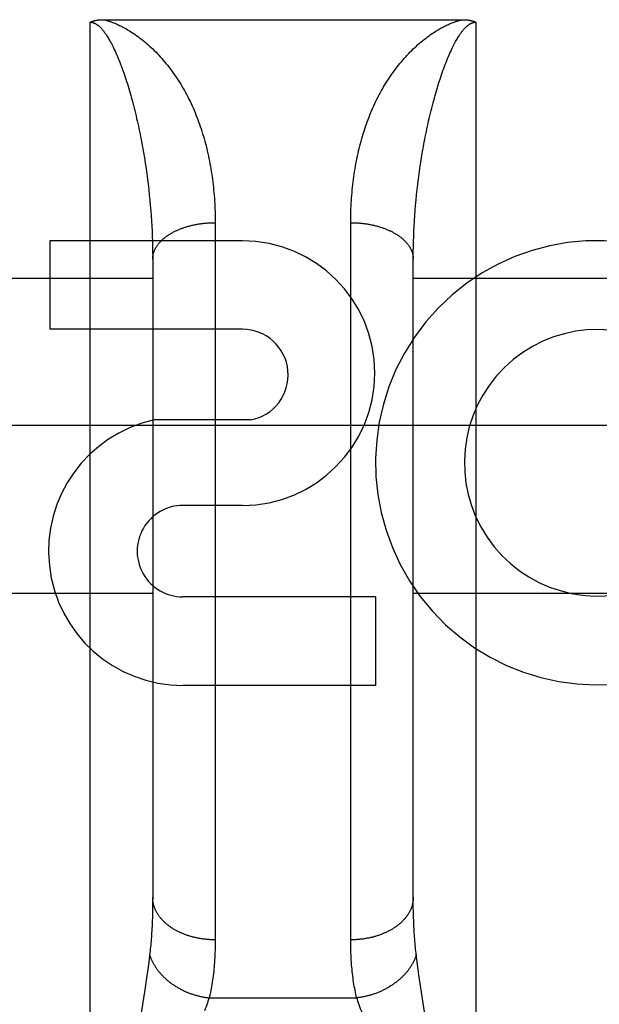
# Model space of a CAD drawing. Header units: inches. Extents: x 0 to 267, y 0 to 173.
# Tile 8 of 104: x 78.465 to 78.743, y 50.633 to 51.105. Entities that reach past the tile are written whole.
import ezdxf

# ---------------------------------------------------------------- set-up
doc = ezdxf.new("R2010")
doc.units = ezdxf.units.IN
doc.header["$LTSCALE"] = 14.6967213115
doc.header["$MEASUREMENT"] = 0
doc.linetypes.add('HIDDEN', pattern=[0.2, 0.1, -0.1])
doc.layers.add('02___PRT_ALL_AXES', color=7, linetype='CONTINUOUS')
doc.layers.add('DEFAULT_2', color=8, linetype='HIDDEN')

msp = doc.modelspace()

# ---------------------------------------------------------------- linework, layer by layer
at = {"layer": '02___PRT_ALL_AXES', "color": 8, "linetype": 'HIDDEN'}
for p, q in [((78.5720083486, 50.9989647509), (78.47958394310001, 50.9989647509)), ((78.47958394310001, 50.9989647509), (78.47958394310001, 50.95652673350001)), ((78.5720083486, 50.95652673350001), (78.47958394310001, 50.95652673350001)), ((78.5759329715, 50.9130111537), (78.5296578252, 50.9130111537)), ((78.5720083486, 50.8720505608), (78.54349555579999, 50.8720505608)), ((78.6358821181, 50.8281810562), (78.5434577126, 50.8281810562)), ((78.6358821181, 50.8281810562), (78.6358821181, 50.7857430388)), ((78.6358821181, 50.7857430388), (78.5434577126, 50.7857430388))]:
    msp.add_line(p, q, dxfattribs=at)
for centre, radius, start, end in [((78.5720083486, 50.9355076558), 0.063457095, 270, 90), ((78.7423857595, 50.8924981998), 0.1065278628, 64.2636228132, 293.4027352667), ((78.5720083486, 50.93459196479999), 0.0219347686, 280.3070025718, 90), ((78.7423857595, 50.8924981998), 0.0639146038, 54.88947864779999, 293.4026089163), ((78.5433706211, 50.85011582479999), 0.0643728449, 102.2994751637, 270.0775167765), ((78.5434577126, 50.85011582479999), 0.0219347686, 89.9011497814, 270)]:
    msp.add_arc(centre, radius, start, end, dxfattribs=at)
at = {"layer": 'DEFAULT_2', "color": 8, "linetype": 'HIDDEN'}
for p, q in [((78.49893898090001, 50.2929647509), (78.49893898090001, 51.1037580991)), ((78.5053173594, 51.1049672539), (78.6773438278, 51.1049681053)), ((78.6839389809, 51.1037580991), (78.6839389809, 50.2929647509)), ((78.5236352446, 51.0463283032), (78.5241020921, 51.0437930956)), ((78.5241020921, 51.0437930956), (78.52454675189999, 51.0412553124)), ((78.52454675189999, 51.0412553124), (78.5249693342, 51.0387162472)), ((78.65811716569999, 51.0399858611), (78.65855077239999, 51.0425244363)), ((78.5249693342, 51.0387162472), (78.5253699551, 51.0361770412)), ((78.5253699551, 51.0361770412), (78.525748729, 51.03363873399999)), ((78.6573158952, 51.0349077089), (78.6577055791, 51.037446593)), ((78.6577055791, 51.037446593), (78.65811716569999, 51.0399858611)), ((78.525748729, 51.03363873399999), (78.5261057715, 51.0311022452)), ((78.5261057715, 51.0311022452), (78.5264411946, 51.02856840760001)), ((78.6566017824, 51.02983494), (78.6569480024, 51.03237020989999)), ((78.6569480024, 51.03237020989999), (78.6573158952, 51.0349077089)), ((78.5264411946, 51.02856840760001), (78.5267551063, 51.0260379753)), ((78.5267551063, 51.0260379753), (78.5270476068, 51.0235116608)), ((78.5270476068, 51.0235116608), (78.5273187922, 51.0209901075)), ((78.6555591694, 51.02099010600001), (78.65583035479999, 51.02351165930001)), ((78.65583035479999, 51.02351165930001), (78.65612285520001, 51.0260379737)), ((78.5273187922, 51.0209901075), (78.5275687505, 51.0184739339)), ((78.5275687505, 51.0184739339), (78.5277975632, 51.0159637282)), ((78.6550803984, 51.015963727), (78.65530921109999, 51.0184739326)), ((78.65530921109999, 51.0184739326), (78.6555591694, 51.02099010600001)), ((78.5277975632, 51.0159637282), (78.5280053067, 51.01346003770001)), ((78.5280053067, 51.01346003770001), (78.52819204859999, 51.0109634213)), ((78.65468591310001, 51.01096342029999), (78.6548726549, 51.0134600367)), ((78.6548726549, 51.0134600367), (78.6550803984, 51.015963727)), ((78.52819204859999, 51.0109634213), (78.52835785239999, 51.0084744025)), ((78.52835785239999, 51.0084744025), (78.5285027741, 51.0059935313)), ((78.5589338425, 51.0089436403), (78.5589389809, 50.6637272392)), ((78.6239432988, 50.66246207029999), (78.62393898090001, 51.0076157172)), ((78.6543751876, 51.0059935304), (78.6545201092, 51.0084744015)), ((78.6545201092, 51.0084744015), (78.65468591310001, 51.01096342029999)), ((78.5285027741, 51.0059935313), (78.52862686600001, 51.00352133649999)), ((78.52862686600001, 51.00352133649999), (78.5287301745, 51.0010583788)), ((78.6541477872, 51.00105837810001), (78.65425109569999, 51.00352133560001)), ((78.65425109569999, 51.00352133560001), (78.6543751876, 51.0059935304)), ((78.5287301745, 51.0010583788), (78.5288127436, 50.9986052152)), ((78.5288127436, 50.9986052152), (78.5288746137, 50.9961624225)), ((78.6540033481, 50.996162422), (78.6540652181, 50.9986052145)), ((78.6540652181, 50.9986052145), (78.6541477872, 51.00105837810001)), ((78.5288746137, 50.9961624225), (78.5289158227, 50.9937306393)), ((78.5289158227, 50.9937306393), (78.52893640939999, 50.9913104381)), ((78.6539415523, 50.9913104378), (78.653962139, 50.9937306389)), ((78.653962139, 50.9937306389), (78.6540033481, 50.996162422)), ((78.52893640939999, 50.9913104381), (78.52893898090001, 50.6841073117)), ((78.65393898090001, 50.6841073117), (78.6539415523, 50.9913104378)), ((78.40393898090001, 50.9809647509), (78.52893898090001, 50.9809647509)), ((78.65393898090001, 50.9809647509), (78.77893898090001, 50.9809647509)), ((48.3414389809, 50.9104647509), (80.82043898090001, 50.9104647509)), ((78.40393898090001, 50.8299647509), (78.52893898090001, 50.8299647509)), ((78.65393898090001, 50.8299647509), (78.77893898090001, 50.8299647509)), ((78.52893032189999, 50.6816803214), (78.5289042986, 50.6793030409)), ((78.52893898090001, 50.6841073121), (78.52893032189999, 50.6816803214)), ((78.6539476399, 50.6816803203), (78.65393898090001, 50.6841073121)), ((78.65397366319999, 50.6793030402), (78.6539476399, 50.6816803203)), ((78.5288608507, 50.676974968), (78.5287999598, 50.6746965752)), ((78.5289042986, 50.6793030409), (78.5288608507, 50.676974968)), ((78.654017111, 50.6769749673), (78.65397366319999, 50.6793030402)), ((78.65407800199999, 50.6746965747), (78.654017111, 50.6769749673)), ((78.65415631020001, 50.67246834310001), (78.65407800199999, 50.6746965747)), ((78.527205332, 50.6542531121), (78.5268985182, 50.651926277)), ((78.52748360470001, 50.6564663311), (78.527205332, 50.6542531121)), ((78.6556726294, 50.65425311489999), (78.65539435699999, 50.6564663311)), ((78.6559794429, 50.6519262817), (78.6556726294, 50.65425311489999)), ((78.5265620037, 50.6494751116), (78.5260007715, 50.6455502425)), ((78.5268985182, 50.651926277), (78.5265620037, 50.6494751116)), ((78.6563159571, 50.6494751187), (78.6559794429, 50.6519262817)), ((78.6566825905, 50.6468926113), (78.6563159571, 50.6494751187)), ((78.5260007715, 50.6455502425), (78.5251498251, 50.6398283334)), ((78.657288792, 50.6427584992), (78.6566825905, 50.6468926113)), ((78.5251498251, 50.6398283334), (78.5234665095, 50.6286886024)), ((78.6596554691, 50.6270428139), (78.657288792, 50.6427584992)), ((78.5560282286, 50.63590647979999), (78.6268497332, 50.63590647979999))]:
    msp.add_line(p, q, dxfattribs=at)
for points in [[(78.49893898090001, 51.1037580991), (78.49902401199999, 51.1038032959), (78.4991112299, 51.1038478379), (78.49920062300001, 51.1038917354), (78.4992922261, 51.1039349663), (78.4993860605, 51.10397751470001), (78.4994821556, 51.1040193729), (78.4995805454, 51.1040605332), (78.49968123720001, 51.1041009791), (78.4997842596, 51.1041407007), (78.4998895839, 51.1041796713), (78.4999972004, 51.1042178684), (78.50010708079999, 51.1042552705), (78.5002191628, 51.1042918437), (78.500333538, 51.1043276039), (78.50045024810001, 51.1043625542), (78.5005693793, 51.1043966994), (78.50069100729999, 51.1044300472), (78.5008152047, 51.1044625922), (78.5009420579, 51.1044943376), (78.5010716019, 51.1045252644), (78.5012038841, 51.1045553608), (78.5013389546, 51.10458460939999), (78.50147687, 51.10461299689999), (78.5016176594, 51.1046404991), (78.5017613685, 51.1046670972), (78.501908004, 51.1046927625), (78.5020575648, 51.1047174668), (78.5022101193, 51.1047411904), (78.50236571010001, 51.1047639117), (78.5025244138, 51.1047856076), (78.50268631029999, 51.10480625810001), (78.5028514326, 51.10482583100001), (78.5030198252, 51.1048442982), (78.5031915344, 51.1048616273), (78.5033665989, 51.1048777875), (78.50354508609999, 51.1048927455), (78.5037270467, 51.10490646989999), (78.503912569, 51.1049189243), (78.50410173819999, 51.1049300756), (78.5042946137, 51.10493988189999), (78.5044912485, 51.1049483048), (78.5046917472, 51.1049553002), (78.5048962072, 51.1049608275), (78.50510470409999, 51.1049648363), (78.5053173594, 51.1049672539)], [(78.49893898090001, 51.1037580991), (78.4989928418, 51.10375778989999), (78.4990468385, 51.1037568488), (78.4991009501, 51.1037552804), (78.49915523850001, 51.1037530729), (78.4992097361, 51.10375022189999), (78.4992645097, 51.1037467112), (78.49931961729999, 51.1037425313), (78.49937511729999, 51.1037376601), (78.4994310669, 51.10373208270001), (78.4994875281, 51.103725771), (78.4995445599, 51.10371870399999), (78.49960222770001, 51.10371084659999), (78.49966059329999, 51.1037021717), (78.4997197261, 51.1036926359), (78.4997796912, 51.1036822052), (78.499840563, 51.10367082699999), (78.4999024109, 51.1036584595), (78.4999653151, 51.10364503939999), (78.5000293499, 51.1036305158), (78.5000946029, 51.1036148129), (78.5001611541, 51.1035978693), (78.5002290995, 51.1035795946), (78.5002985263, 51.103559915), (78.5003695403, 51.1035387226), (78.5004422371, 51.1035159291), (78.5005167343, 51.1034914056), (78.500593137, 51.1034650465), (78.50067157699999, 51.1034366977), (78.5007521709, 51.1034062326), (78.5008350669, 51.1033734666), (78.5009203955, 51.1033382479), (78.5010083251, 51.103300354), (78.5010989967, 51.1032596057), (78.50119262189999, 51.10321572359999), (78.5012894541, 51.1031684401), (78.50138950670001, 51.10311754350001), (78.5014930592, 51.10306269), (78.5015995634, 51.1030040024), (78.501708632, 51.1029414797), (78.5018200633, 51.102875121), (78.5019334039, 51.1028050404), (78.5020490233, 51.1027308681), (78.5021671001, 51.1026523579), (78.5022877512, 51.1025692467), (78.5024110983, 51.1024812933), (78.5025373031, 51.1023881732), (78.5026665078, 51.1022896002), (78.5027988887, 51.1021851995), (78.5029346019, 51.1020746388), (78.5030738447, 51.1019574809), (78.503216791, 51.10183333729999), (78.5033636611, 51.1017016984), (78.5035146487, 51.101562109), (78.5036699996, 51.1014139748), (78.5038299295, 51.1012567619), (78.5039947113, 51.1010897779), (78.5041645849, 51.1009123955), (78.50433985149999, 51.1007238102), (78.5045207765, 51.1005232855), (78.5047076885, 51.1003098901), (78.50490087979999, 51.1000827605), (78.5051007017, 51.0998408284), (78.5053074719, 51.0995830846), (78.505521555, 51.0993083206), (78.5057432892, 51.0990153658), (78.5059730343, 51.0987028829), (78.5062111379, 51.0983695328), (78.506457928, 51.09801387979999), (78.5067137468, 51.09763441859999), (78.5069788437, 51.0972296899), (78.5072535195, 51.09679806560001), (78.50753789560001, 51.0963381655), (78.5078321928, 51.0958483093), (78.50813634, 51.0953273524), (78.5084504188, 51.0947737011), (78.5087741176, 51.09418661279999), (78.5091073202, 51.09356476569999), (78.5094494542, 51.0929079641), (78.5098001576, 51.0922153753), (78.5101586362, 51.0914873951), (78.5105242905, 51.090723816), (78.5108961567, 51.0899256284), (78.5112736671, 51.0890927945), (78.5116550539, 51.0882284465), (78.5120391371, 51.0873343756), (78.5124237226, 51.0864153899), (78.5128063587, 51.0854771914), (78.513186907, 51.0845202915), (78.51356437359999, 51.0835477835), (78.51393898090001, 51.082558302)], [(78.5055341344, 51.1049681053), (78.50578032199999, 51.1049080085), (78.50603290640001, 51.1048440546), (78.50629186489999, 51.1047762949), (78.5065572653, 51.104704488), (78.5068289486, 51.1046285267), (78.5071075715, 51.1045480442), (78.5073936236, 51.1044627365), (78.5076874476, 51.1043722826), (78.50798934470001, 51.10427640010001), (78.50829993, 51.10417463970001), (78.50861965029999, 51.1040666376), (78.5089493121, 51.1039518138), (78.5092897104, 51.10382962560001), (78.5096413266, 51.1036995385), (78.5100049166, 51.1035609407), (78.51038045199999, 51.1034134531), (78.5107678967, 51.1032567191), (78.5111680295, 51.1030899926), (78.5115810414, 51.1029128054), (78.51200866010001, 51.10272386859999), (78.51245240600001, 51.10252203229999), (78.5129130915, 51.1023062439), (78.5133924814, 51.10207502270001), (78.5138892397, 51.1018283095), (78.5144019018, 51.1015661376), (78.5149326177, 51.1012866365), (78.5154829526, 51.1009882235), (78.5160531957, 51.1006697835), (78.5166443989, 51.10032978), (78.5172558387, 51.0999676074), (78.5178873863, 51.0995822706), (78.5185383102, 51.0991731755), (78.5192080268, 51.0987395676), (78.5198959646, 51.0982807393), (78.52060217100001, 51.0977954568), (78.52132420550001, 51.0972843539), (78.522059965, 51.0967477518), (78.52280848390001, 51.0961854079), (78.523569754, 51.0955961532), (78.5243388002, 51.09498310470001), (78.5251115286, 51.0943485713), (78.5258852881, 51.0936944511), (78.52665653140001, 51.0930232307), (78.5274238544, 51.0923361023), (78.5281843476, 51.091635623), (78.52893898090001, 51.09092068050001)], [(78.65393898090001, 51.09092068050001), (78.65469360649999, 51.0916356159), (78.65545409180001, 51.0923360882), (78.6562214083, 51.0930232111), (78.65699264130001, 51.0936944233), (78.6577663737, 51.0943485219), (78.65853908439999, 51.09498304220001), (78.65930815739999, 51.0955961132), (78.6600694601, 51.0961853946), (78.6608179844, 51.0967477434), (78.6615537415, 51.09728434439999), (78.662275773, 51.0977954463), (78.6629819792, 51.0982807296), (78.6636699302, 51.09873956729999), (78.66433965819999, 51.0991731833), (78.6649905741, 51.0995822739), (78.665622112, 51.09996760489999), (78.6662335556, 51.1003297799), (78.66682476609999, 51.1006697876), (78.6673950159, 51.100988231), (78.6679453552, 51.10128664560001), (78.6684760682, 51.1015661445), (78.6689887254, 51.101828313), (78.6694854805, 51.1020750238), (78.669964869, 51.1023062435), (78.6704255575, 51.1025220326), (78.670869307, 51.10272386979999), (78.6712969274, 51.1029128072), (78.6717099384, 51.10308999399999), (78.6721100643, 51.103256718), (78.6724975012, 51.1034134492), (78.67287303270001, 51.1035609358), (78.6732366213, 51.10369953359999), (78.6735882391, 51.1038296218), (78.67392864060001, 51.1039518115), (78.6742583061, 51.10406663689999), (78.6745780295, 51.10417464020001), (78.6748886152, 51.1042764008), (78.6751905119, 51.1043722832), (78.67548433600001, 51.104462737), (78.6757703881, 51.1045480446), (78.6760490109, 51.104628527), (78.6763206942, 51.1047044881), (78.6765860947, 51.1047762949), (78.67684505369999, 51.1048440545), (78.67709763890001, 51.1049080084), (78.6773438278, 51.1049681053)], [(78.6689389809, 51.082558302), (78.66931082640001, 51.0835405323), (78.6696835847, 51.08450126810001), (78.6700573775, 51.08544184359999), (78.6704313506, 51.0863599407), (78.6708053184, 51.0872552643), (78.6711773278, 51.08812359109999), (78.67154559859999, 51.0889612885), (78.67190924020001, 51.0897673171), (78.6722668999, 51.0905395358), (78.6726181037, 51.0912781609), (78.67296207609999, 51.0919825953), (78.6732983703, 51.0926532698), (78.67362634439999, 51.0932900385), (78.6739458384, 51.0938939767), (78.6742565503, 51.0944656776), (78.6745583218, 51.0950062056), (78.6748509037, 51.0955162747), (78.6751343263, 51.0959972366), (78.6754083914, 51.0964499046), (78.6756736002, 51.0968762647), (78.67593033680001, 51.0972779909), (78.67617883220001, 51.0976564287), (78.6764194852, 51.09801310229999), (78.67665223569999, 51.0983488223), (78.6768770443, 51.0986643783), (78.6770942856, 51.0989611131), (78.6773041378, 51.0992400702), (78.67750719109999, 51.0995026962), (78.6777040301, 51.0997504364), (78.6778948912, 51.0999841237), (78.6780801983, 51.1002048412), (78.6782600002, 51.1004131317), (78.6784344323, 51.1006096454), (78.67860367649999, 51.1007950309), (78.6787678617, 51.1009698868), (78.6789272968, 51.1011349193), (78.6790822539, 51.1012908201), (78.6792329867, 51.1014381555), (78.6793797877, 51.1015775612), (78.6795228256, 51.10170946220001), (78.6796623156, 51.1018343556), (78.67979842, 51.10195261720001), (78.6799313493, 51.10206468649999), (78.6800611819, 51.10217083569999), (78.6801880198, 51.1022713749), (78.6803120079, 51.1023666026), (78.6804332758, 51.1024568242), (78.6805519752, 51.1025423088), (78.6806683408, 51.1026233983), (78.6807822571, 51.1027001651), (78.6808937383, 51.1027727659), (78.6810026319, 51.1028412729), (78.6811087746, 51.1029057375), (78.6812122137, 51.1029663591), (78.6813129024, 51.1030232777), (78.6814109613, 51.10307671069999), (78.6815064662, 51.1031268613), (78.681599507, 51.103173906), (78.6816901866, 51.10321804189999), (78.6817785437, 51.10325940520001), (78.6818646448, 51.1032981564), (78.68194851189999, 51.1033344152), (78.68203016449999, 51.1033683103), (78.6821096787, 51.1033999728), (78.68218709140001, 51.1034295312), (78.6822625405, 51.10345712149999), (78.6823361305, 51.1034828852), (78.6824079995, 51.103506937), (78.68247829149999, 51.1035294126), (78.6825470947, 51.1035503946), (78.68261452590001, 51.10356999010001), (78.6826806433, 51.1035882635), (78.6827455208, 51.1036052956), (78.6828092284, 51.103621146), (78.68287183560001, 51.1036358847), (78.6829334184, 51.1036495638), (78.68299405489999, 51.1036622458), (78.6830538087, 51.1036739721), (78.6831127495, 51.1036847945), (78.68317093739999, 51.1036947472), (78.6832284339, 51.1037038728), (78.68328530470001, 51.1037122), (78.6833416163, 51.1037197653), (78.6833974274, 51.10372659), (78.683452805, 51.1037327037), (78.68350779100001, 51.1037381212), (78.6835624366, 51.103742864), (78.6836167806, 51.10374694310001), (78.6836708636, 51.1037503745), (78.6837247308, 51.1037531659), (78.6837784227, 51.1037553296), (78.6838319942, 51.10375686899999), (78.6838855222, 51.1037577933), (78.6839389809, 51.1037580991)], [(78.6773438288, 51.1049681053), (78.6775600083, 51.1049672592), (78.6777721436, 51.10496485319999), (78.677980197, 51.1049608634), (78.6781842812, 51.1049553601), (78.6783844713, 51.1049483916), (78.678580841, 51.104939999), (78.6787734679, 51.1049302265), (78.6789624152, 51.1049191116), (78.6791477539, 51.10490669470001), (78.6793295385, 51.1048930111), (78.6795078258, 51.1048780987), (78.67968268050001, 51.1048619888), (78.6798541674, 51.1048447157), (78.680022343, 51.1048263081), (78.68018727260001, 51.1048067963), (78.6803489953, 51.1047862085), (78.68050755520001, 51.10476457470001), (78.6806630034, 51.1047419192), (78.6808153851, 51.1047182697), (78.6809647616, 51.1046936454), (78.68111119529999, 51.1046680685), (78.6812547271, 51.1046415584), (78.6813954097, 51.1046141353), (78.6815332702, 51.1045858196), (78.6816683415, 51.1045566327), (78.6818006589, 51.1045265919), (78.6819302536, 51.1044957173), (78.6820571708, 51.10446402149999), (78.6821814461, 51.104431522), (78.682303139, 51.10439822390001), (78.6824222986, 51.1043641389), (78.68253899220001, 51.10432926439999), (78.6826532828, 51.104293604), (78.6827652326, 51.10425715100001), (78.68287491, 51.1042199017), (78.6829823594, 51.10418184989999), (78.6830876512, 51.1041429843), (78.6831907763, 51.10410331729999), (78.6832917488, 51.1040628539), (78.6833905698, 51.1040216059), (78.6834872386, 51.1039795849), (78.6835817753, 51.1039367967), (78.68367419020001, 51.1038932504), (78.6837645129, 51.103848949), (78.6838527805, 51.10380390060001), (78.6839389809, 51.1037580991)], [(78.52893898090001, 51.09092068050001), (78.5296736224, 51.0902053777), (78.5304020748, 51.0894768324), (78.5311243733, 51.08873482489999), (78.5318404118, 51.08797941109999), (78.53255009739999, 51.0872106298), (78.5332534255, 51.08642834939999), (78.5339503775, 51.0856324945), (78.5346409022, 51.0848229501), (78.5353249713, 51.0839996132), (78.536002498, 51.0831623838), (78.5366734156, 51.0823111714), (78.53733763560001, 51.0814458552), (78.5379950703, 51.0805663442), (78.53864565, 51.0796724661), (78.5392893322, 51.0787640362), (78.5399259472, 51.0778409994), (78.5405554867, 51.07690307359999), (78.54117742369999, 51.0759507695), (78.5417916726, 51.0749838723), (78.54239690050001, 51.0740043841), (78.54299181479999, 51.073014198), (78.5435762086, 51.072013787), (78.54414942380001, 51.0710042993), (78.5447115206, 51.0699857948), (78.5452623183, 51.06895872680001), (78.54580188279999, 51.0679231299), (78.5463302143, 51.06687915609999), (78.5468473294, 51.06582692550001), (78.5473532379, 51.0647665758), (78.54784796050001, 51.0636982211), (78.5483315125, 51.0626219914), (78.5488039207, 51.0615379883), (78.5492652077, 51.0604463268), (78.5497154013, 51.0593471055), (78.55015452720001, 51.0582404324), (78.5505826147, 51.0571264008), (78.5509996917, 51.0560051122), (78.5514057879, 51.0548766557), (78.5518009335, 51.0537411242), (78.5521851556, 51.0525986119), (78.5525584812, 51.051449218), (78.55292094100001, 51.0502930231), (78.553272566, 51.0491301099), (78.553613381, 51.04796057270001), (78.5539434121, 51.0467845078), (78.55426268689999, 51.0456019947), (78.5545712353, 51.0444131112), (78.5548690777, 51.043217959), (78.5551562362, 51.0420166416), (78.5554327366, 51.04080923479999), (78.5556986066, 51.0395958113), (78.5559538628, 51.0383764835), (78.5561985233, 51.0371513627), (78.5564326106, 51.03592052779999), (78.5566561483, 51.0346840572), (78.556869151, 51.03344206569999), (78.5570716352, 51.0321946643), (78.5572636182, 51.03094194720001), (78.5574451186, 51.02968400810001), (78.5576161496, 51.0284209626), (78.5577767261, 51.0271529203), (78.5579268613, 51.025879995), (78.5580665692, 51.02460229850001), (78.55819586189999, 51.0233199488), (78.5583147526, 51.02203305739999), (78.5584232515, 51.020741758), (78.5585213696, 51.0194461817), (78.5586091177, 51.0181464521), (78.55868650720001, 51.0168426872), (78.5587535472, 51.0155350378), (78.5588102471, 51.0142236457), (78.5588566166, 51.0129086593), (78.5588926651, 51.0115902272), (78.5589184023, 51.01026849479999), (78.5589338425, 51.0089436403)], [(78.62393898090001, 51.0076157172), (78.6239441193, 51.0089436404), (78.6239595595, 51.010268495), (78.6239852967, 51.0115902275), (78.6240213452, 51.0129086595), (78.6240677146, 51.0142236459), (78.6241244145, 51.015535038), (78.6241914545, 51.0168426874), (78.6242688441, 51.0181464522), (78.6243565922, 51.01944618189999), (78.6244547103, 51.0207417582), (78.6245632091, 51.02203305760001), (78.6246820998, 51.0233199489), (78.6248113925, 51.0246022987), (78.6249511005, 51.02587999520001), (78.6251012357, 51.0271529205), (78.62526181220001, 51.0284209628), (78.6254328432, 51.0296840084), (78.62561434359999, 51.0309419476), (78.6258063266, 51.0321946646), (78.6260088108, 51.03344206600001), (78.62622181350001, 51.0346840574), (78.6264453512, 51.03592052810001), (78.6266794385, 51.0371513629), (78.626924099, 51.0383764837), (78.6271793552, 51.03959581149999), (78.6274452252, 51.0408092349), (78.6277217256, 51.0420166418), (78.6280088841, 51.0432179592), (78.6283067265, 51.0444131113), (78.6286152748, 51.04560199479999), (78.6289345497, 51.046784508), (78.6292645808, 51.047960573), (78.6296053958, 51.04913011), (78.6299570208, 51.0502930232), (78.6303194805, 51.0514492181), (78.6306928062, 51.052598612), (78.6310770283, 51.0537411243), (78.63147217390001, 51.0548766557), (78.6318782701, 51.05600511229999), (78.632295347, 51.057126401), (78.6327234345, 51.0582404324), (78.6331625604, 51.0593471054), (78.633612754, 51.0604463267), (78.634074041, 51.06153798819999), (78.6345464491, 51.0626219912), (78.63503000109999, 51.0636982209), (78.6355247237, 51.0647665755), (78.6360306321, 51.0658269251), (78.6365477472, 51.06687915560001), (78.6370760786, 51.06792312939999), (78.6376156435, 51.06895872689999), (78.63816644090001, 51.0699857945), (78.63872853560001, 51.0710042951), (78.6393017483, 51.0720137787), (78.6398861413, 51.0730141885), (78.6404810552, 51.0740043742), (78.6410862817, 51.07498386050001), (78.6417005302, 51.0759507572), (78.6423224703, 51.07690306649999), (78.64295201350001, 51.0778409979), (78.6435886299, 51.0787640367), (78.64423231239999, 51.07967246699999), (78.64488289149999, 51.0805663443), (78.64554032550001, 51.0814458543), (78.6462045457, 51.0823111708), (78.64687546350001, 51.0831623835), (78.6475529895, 51.0839996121), (78.6482370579, 51.0848229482), (78.64892758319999, 51.0856324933), (78.6496245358, 51.0864283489), (78.65032786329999, 51.0872106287), (78.6510375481, 51.0879794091), (78.65175358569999, 51.0887348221), (78.652475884, 51.0894768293), (78.6532043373, 51.09020537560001), (78.65393898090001, 51.09092068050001)], [(78.51393898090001, 51.082558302), (78.5143062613, 51.08156506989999), (78.5146705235, 51.0805575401), (78.5150316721, 51.0795353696), (78.5153896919, 51.0784990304), (78.5157445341, 51.07744888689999), (78.5160961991, 51.0763850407), (78.51644467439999, 51.0753076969), (78.51678993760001, 51.0742169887), (78.5171319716, 51.073113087), (78.5174707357, 51.07199614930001), (78.5178061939, 51.070866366), (78.5181383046, 51.0697238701), (78.5184670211, 51.0685688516), (78.518792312, 51.0674013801), (78.5191141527, 51.06622152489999), (78.5194324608, 51.0650295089), (78.519747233, 51.0638252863), (78.5200581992, 51.0626097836), (78.52036533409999, 51.0613830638), (78.5206679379, 51.0601478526), (78.52096540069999, 51.0589068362), (78.5212575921, 51.05766072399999), (78.5215442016, 51.0564111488), (78.5218252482, 51.0551582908), (78.5221006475, 51.0539028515), (78.5223704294, 51.052644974), (78.52263459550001, 51.0513849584), (78.52289315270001, 51.050123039), (78.5231461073, 51.04885947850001), (78.5233934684, 51.0475944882), (78.5236352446, 51.0463283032)], [(78.65855077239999, 51.0425244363), (78.6590065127, 51.0450611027), (78.6592427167, 51.0463283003), (78.6594844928, 51.0475944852), (78.6597318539, 51.0488594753), (78.6599848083, 51.0501230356), (78.66024336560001, 51.05138495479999), (78.6605075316, 51.05264497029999), (78.6607773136, 51.0539028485), (78.6610527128, 51.0551582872), (78.6613337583, 51.05641114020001), (78.6616203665, 51.0576607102), (78.6619125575, 51.0589068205), (78.66221002, 51.06014783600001), (78.662512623, 51.0613830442), (78.6628197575, 51.06260976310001), (78.6631307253, 51.063825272), (78.6634454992, 51.0650295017), (78.6637638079, 51.0662215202), (78.6640856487, 51.0674013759), (78.6644109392, 51.0685688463), (78.66473965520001, 51.0697238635), (78.665071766, 51.07086635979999), (78.6654072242, 51.0719961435), (78.6657459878, 51.0731130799), (78.6660880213, 51.07421698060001), (78.6664332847, 51.0753076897), (78.66678176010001, 51.0763850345), (78.6671334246, 51.0774488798), (78.6674882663, 51.078499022), (78.6678462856, 51.0795353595), (78.6682074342, 51.0805575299), (78.66857169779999, 51.0815650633), (78.6689389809, 51.082558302)], [(78.65612285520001, 51.0260379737), (78.6564367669, 51.0285684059), (78.6566017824, 51.02983494)], [(78.52893898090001, 50.9901049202), (78.5289419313, 50.9903505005), (78.5289507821, 50.9905960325), (78.5289655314, 50.9908414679), (78.5289861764, 50.9910867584), (78.529012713, 50.9913318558), (78.52904513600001, 50.9915767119), (78.52908343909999, 50.99182127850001), (78.5291276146, 50.9920655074), (78.5291776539, 50.9923093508), (78.5292335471, 50.9925527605), (78.5292952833, 50.9927956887), (78.5293628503, 50.99303808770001), (78.5294362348, 50.9932799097), (78.5295154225, 50.9935211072), (78.5296003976, 50.99376163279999), (78.5296911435, 50.9940014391), (78.5297876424, 50.994240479), (78.5298898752, 50.9944787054), (78.5299978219, 50.99471607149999), (78.5301114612, 50.9949525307), (78.5302307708, 50.9951880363), (78.5303557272, 50.995422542), (78.5304863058, 50.9956560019), (78.53062248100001, 50.99588836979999), (78.5307642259, 50.9961196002), (78.5309115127, 50.9963496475), (78.53106431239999, 50.9965784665), (78.5312225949, 50.9968060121), (78.5313863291, 50.9970322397), (78.5315554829, 50.9972571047), (78.53173002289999, 50.9974805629), (78.5319099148, 50.9977025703), (78.5320951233, 50.9979230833), (78.5322856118, 50.9981420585), (78.5324813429, 50.9983594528), (78.5326822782, 50.9985752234), (78.5328883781, 50.998789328), (78.533099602, 50.9990017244), (78.5333159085, 50.9992123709), (78.5335372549, 50.9994212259), (78.5337635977, 50.9996282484), (78.5339948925, 50.9998333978), (78.5342310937, 51.0000366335), (78.5344721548, 51.0002379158), (78.53471802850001, 51.0004372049), (78.5349686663, 51.0006344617), (78.535224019, 51.0008296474), (78.5354840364, 51.00102272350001), (78.5357486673, 51.0012136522), (78.5360178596, 51.0014023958), (78.5362915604, 51.0015889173), (78.5365697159, 51.0017731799), (78.53685227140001, 51.0019551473), (78.5371391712, 51.0021347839), (78.537430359, 51.0023120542), (78.5377257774, 51.0024869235), (78.5380253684, 51.0026593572), (78.5383290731, 51.0028293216), (78.5386368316, 51.0029967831), (78.5389485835, 51.0031617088), (78.5392642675, 51.0033240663), (78.5395838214, 51.0034838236), (78.5399071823, 51.00364094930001), (78.5402342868, 51.0037954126), (78.5405650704, 51.0039471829), (78.54089946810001, 51.00409623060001), (78.5412374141, 51.0042425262), (78.54157884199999, 51.004386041), (78.54192368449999, 51.0045267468), (78.5422718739, 51.0046646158), (78.54262334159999, 51.004799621), (78.5429780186, 51.0049317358), (78.543335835, 51.0050609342), (78.54369672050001, 51.0051871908), (78.5440606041, 51.0053104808), (78.5444274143, 51.0054307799), (78.5447970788, 51.0055480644), (78.5451695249, 51.0056623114), (78.5455446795, 51.0057734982), (78.5459224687, 51.00588160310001), (78.54630281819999, 51.00598660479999), (78.5466856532, 51.0060884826), (78.54707089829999, 51.0061872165), (78.5474584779, 51.0062827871), (78.5478483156, 51.00637517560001), (78.5482403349, 51.0064643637), (78.5486344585, 51.006550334), (78.549030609, 51.0066330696), (78.5494287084, 51.0067125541), (78.5498286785, 51.0067887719), (78.5502304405, 51.0068617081), (78.5506339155, 51.0069313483), (78.55103902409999, 51.0069976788), (78.5514456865, 51.0070606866), (78.5518538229, 51.0071203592), (78.5522633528, 51.0071766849), (78.5526741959, 51.0072296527), (78.5530862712, 51.0072792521), (78.5534994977, 51.0073254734), (78.5539137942, 51.0073683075), (78.554329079, 51.0074077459), (78.5547452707, 51.0074437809), (78.5551622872, 51.0074764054), (78.5555800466, 51.007505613), (78.5559984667, 51.0075313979), (78.5564174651, 51.00755375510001), (78.5568369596, 51.00757268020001), (78.5572568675, 51.0075881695), (78.5576771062, 51.0076002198), (78.5580975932, 51.0076088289), (78.5585182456, 51.007613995), (78.5589389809, 51.0076157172)], [(78.62393898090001, 51.0076157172), (78.6243597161, 51.007613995), (78.6247803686, 51.0076088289), (78.6252008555, 51.0076002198), (78.6256210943, 51.0075881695), (78.6260410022, 51.00757268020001), (78.6264604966, 51.00755375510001), (78.6268794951, 51.0075313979), (78.6272979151, 51.007505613), (78.6277156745, 51.0074764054), (78.62813269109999, 51.0074437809), (78.6285488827, 51.0074077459), (78.6289641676, 51.0073683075), (78.629378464, 51.0073254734), (78.6297916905, 51.0072792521), (78.6302037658, 51.0072296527), (78.6306146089, 51.0071766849), (78.6310241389, 51.0071203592), (78.6314322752, 51.0070606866), (78.63183893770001, 51.0069976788), (78.6322440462, 51.0069313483), (78.6326475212, 51.0068617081), (78.6330492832, 51.0067887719), (78.6334492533, 51.0067125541), (78.6338473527, 51.0066330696), (78.6342435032, 51.006550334), (78.6346376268, 51.0064643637), (78.6350296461, 51.00637517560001), (78.6354194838, 51.0062827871), (78.63580706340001, 51.0061872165), (78.6361923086, 51.0060884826), (78.6365751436, 51.00598660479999), (78.636955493, 51.00588160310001), (78.6373332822, 51.0057734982), (78.6377084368, 51.0056623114), (78.638080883, 51.0055480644), (78.6384505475, 51.0054307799), (78.6388173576, 51.0053104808), (78.63918124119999, 51.0051871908), (78.63954212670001, 51.0050609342), (78.63989994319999, 51.0049317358), (78.64025462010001, 51.004799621), (78.6406060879, 51.0046646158), (78.64095427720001, 51.0045267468), (78.6412991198, 51.004386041), (78.6416405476, 51.0042425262), (78.64197849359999, 51.00409623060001), (78.6423128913, 51.0039471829), (78.6426436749, 51.0037954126), (78.6429707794, 51.00364094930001), (78.6432941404, 51.0034838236), (78.6436136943, 51.0033240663), (78.6439293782, 51.0031617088), (78.6442411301, 51.0029967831), (78.6445488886, 51.0028293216), (78.6448525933, 51.0026593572), (78.6451521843, 51.0024869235), (78.64544760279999, 51.0023120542), (78.6457387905, 51.0021347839), (78.6460256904, 51.0019551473), (78.6463082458, 51.0017731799), (78.6465864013, 51.0015889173), (78.6468601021, 51.0014023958), (78.6471292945, 51.0012136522), (78.6473939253, 51.00102272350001), (78.6476539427, 51.0008296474), (78.6479092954, 51.0006344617), (78.6481599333, 51.0004372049), (78.6484058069, 51.0002379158), (78.6486468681, 51.0000366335), (78.6488830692, 50.9998333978), (78.649114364, 50.9996282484), (78.6493407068, 50.9994212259), (78.6495620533, 50.9992123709), (78.64977835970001, 50.9990017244), (78.6499895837, 50.998789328), (78.6501956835, 50.9985752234), (78.6503966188, 50.9983594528), (78.6505923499, 50.9981420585), (78.6507828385, 50.9979230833), (78.65096804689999, 50.9977025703), (78.6511479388, 50.9974805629), (78.6513224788, 50.9972571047), (78.6514916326, 50.9970322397), (78.6516553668, 50.9968060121), (78.6518136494, 50.9965784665), (78.6519664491, 50.9963496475), (78.6521137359, 50.9961196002), (78.6522554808, 50.99588836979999), (78.6523916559, 50.9956560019), (78.6525222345, 50.995422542), (78.6526471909, 50.9951880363), (78.65276650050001, 50.9949525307), (78.65288013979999, 50.99471607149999), (78.6529880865, 50.9944787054), (78.6530903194, 50.994240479), (78.6531868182, 50.9940014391), (78.6532775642, 50.99376163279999), (78.6533625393, 50.9935211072), (78.6534417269, 50.9932799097), (78.6535151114, 50.99303808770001), (78.6535826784, 50.9927956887), (78.6536444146, 50.9925527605), (78.6537003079, 50.9923093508), (78.6537503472, 50.9920655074), (78.65379452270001, 50.99182127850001), (78.6538328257, 50.9915767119), (78.6538652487, 50.9913318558), (78.6538917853, 50.9910867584), (78.6539124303, 50.9908414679), (78.6539271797, 50.9905960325), (78.6539360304, 50.9903505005), (78.65393898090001, 50.9901049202)], [(78.5589389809, 50.6637272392), (78.5585182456, 50.6637292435), (78.5580975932, 50.6637352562), (78.5576771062, 50.6637452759), (78.5572568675, 50.6637593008), (78.5568369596, 50.6637773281), (78.5564174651, 50.6637993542), (78.5559984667, 50.6638253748), (78.5555800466, 50.66385538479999), (78.5551622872, 50.6638893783), (78.5547452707, 50.6639273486), (78.554329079, 50.66396928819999), (78.5539137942, 50.6640151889), (78.5534994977, 50.6640650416), (78.5530862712, 50.6641188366), (78.5526741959, 50.66417656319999), (78.5522633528, 50.6642382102), (78.5518538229, 50.6643037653), (78.5514456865, 50.6643732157), (78.55103902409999, 50.6644465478), (78.5506339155, 50.664523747), (78.5502304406, 50.6646047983), (78.5498286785, 50.6646896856), (78.5494287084, 50.6647783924), (78.549030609, 50.664870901), (78.5486344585, 50.6649671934), (78.5482403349, 50.6650672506), (78.5478483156, 50.6651710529), (78.5474584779, 50.6652785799), (78.54707089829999, 50.6653898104), (78.5466856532, 50.66550472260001), (78.54630281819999, 50.6656232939), (78.5459224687, 50.6657455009), (78.5455446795, 50.6658713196), (78.5451695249, 50.66600072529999), (78.5447970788, 50.6661336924), (78.5444274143, 50.6662701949), (78.5440606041, 50.666410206), (78.54369672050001, 50.6665536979), (78.543335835, 50.66670064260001), (78.5429780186, 50.6668510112), (78.54262334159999, 50.667004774), (78.5422718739, 50.6671619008), (78.54192368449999, 50.6673223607), (78.54157884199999, 50.6674861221), (78.5412374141, 50.6676531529), (78.54089946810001, 50.6678234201), (78.5405650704, 50.6679968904), (78.5402342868, 50.6681735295), (78.5399071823, 50.66835330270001), (78.5395838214, 50.6685361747), (78.5392642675, 50.66872210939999), (78.5389485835, 50.6689110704), (78.5386368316, 50.6691030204), (78.5383290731, 50.6692979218), (78.5380253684, 50.669495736), (78.5377257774, 50.6696964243), (78.537430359, 50.6698999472), (78.5371391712, 50.6701062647), (78.53685227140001, 50.670315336), (78.5365697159, 50.67052712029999), (78.5362915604, 50.6707415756), (78.5360178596, 50.67095866), (78.5357486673, 50.67117833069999), (78.5354840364, 50.6714005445), (78.535224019, 50.6716252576), (78.5349686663, 50.6718524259), (78.53471802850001, 50.6720820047), (78.5344721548, 50.6723139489), (78.5342310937, 50.67254821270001), (78.5339948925, 50.6727847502), (78.5337635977, 50.67302351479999), (78.5335372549, 50.6732644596), (78.5333159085, 50.6735075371), (78.533099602, 50.6737526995), (78.5328883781, 50.6739998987), (78.5326822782, 50.6742490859), (78.5324813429, 50.6745002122), (78.5322856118, 50.6747532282), (78.5320951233, 50.6750080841), (78.5319099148, 50.6752647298), (78.53173002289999, 50.6755231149), (78.5315554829, 50.6757831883), (78.5313863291, 50.6760448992), (78.5312225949, 50.6763081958), (78.53106431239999, 50.6765730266), (78.5309115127, 50.6768393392), (78.5307642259, 50.6771070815), (78.53062248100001, 50.6773762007), (78.5304863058, 50.6776466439), (78.5303557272, 50.6779183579), (78.5302307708, 50.6781912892), (78.5301114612, 50.6784653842), (78.5299978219, 50.67874058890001), (78.5298898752, 50.6790168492), (78.5297876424, 50.6792941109), (78.5296911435, 50.6795723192), (78.5296003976, 50.6798514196), (78.5295154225, 50.6801313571), (78.5294362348, 50.6804120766), (78.5293628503, 50.680693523), (78.5292952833, 50.6809756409), (78.5292335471, 50.6812583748), (78.5291776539, 50.681541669), (78.5291276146, 50.6818254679), (78.52908343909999, 50.68210971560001), (78.52904513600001, 50.6823943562), (78.529012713, 50.6826793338), (78.5289861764, 50.6829645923), (78.5289655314, 50.6832500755), (78.5289507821, 50.6835357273), (78.5289419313, 50.6838214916), (78.52893898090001, 50.6841073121)], [(78.65393898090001, 50.6841073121), (78.6539360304, 50.6838214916), (78.6539271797, 50.6835357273), (78.6539124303, 50.6832500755), (78.6538917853, 50.6829645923), (78.6538652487, 50.6826793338), (78.6538328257, 50.6823943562), (78.65379452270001, 50.68210971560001), (78.6537503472, 50.6818254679), (78.6537003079, 50.681541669), (78.6536444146, 50.6812583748), (78.6535826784, 50.6809756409), (78.6535151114, 50.680693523), (78.6534417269, 50.6804120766), (78.6533625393, 50.6801313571), (78.6532775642, 50.6798514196), (78.6531868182, 50.6795723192), (78.6530903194, 50.6792941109), (78.6529880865, 50.6790168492), (78.65288013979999, 50.67874058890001), (78.65276650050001, 50.6784653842), (78.6526471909, 50.6781912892), (78.6525222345, 50.6779183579), (78.6523916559, 50.6776466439), (78.6522554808, 50.6773762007), (78.6521137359, 50.6771070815), (78.6519664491, 50.6768393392), (78.6518136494, 50.6765730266), (78.6516553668, 50.6763081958), (78.6514916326, 50.6760448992), (78.6513224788, 50.6757831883), (78.6511479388, 50.6755231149), (78.65096804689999, 50.6752647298), (78.6507828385, 50.6750080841), (78.6505923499, 50.6747532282), (78.6503966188, 50.6745002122), (78.6501956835, 50.6742490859), (78.6499895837, 50.6739998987), (78.64977835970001, 50.6737526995), (78.6495620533, 50.6735075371), (78.6493407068, 50.6732644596), (78.649114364, 50.67302351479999), (78.6488830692, 50.6727847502), (78.6486468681, 50.67254821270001), (78.6484058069, 50.6723139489), (78.6481599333, 50.6720820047), (78.6479092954, 50.6718524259), (78.6476539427, 50.6716252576), (78.6473939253, 50.6714005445), (78.6471292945, 50.67117833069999), (78.6468601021, 50.67095866), (78.6465864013, 50.6707415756), (78.6463082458, 50.67052712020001), (78.6460256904, 50.670315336), (78.6457387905, 50.6701062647), (78.64544760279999, 50.6698999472), (78.6451521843, 50.6696964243), (78.6448525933, 50.669495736), (78.6445488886, 50.6692979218), (78.6442411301, 50.6691030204), (78.6439293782, 50.6689110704), (78.6436136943, 50.66872210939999), (78.6432941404, 50.6685361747), (78.6429707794, 50.66835330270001), (78.6426436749, 50.6681735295), (78.6423128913, 50.6679968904), (78.64197849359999, 50.6678234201), (78.6416405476, 50.6676531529), (78.6412991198, 50.6674861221), (78.64095427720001, 50.6673223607), (78.6406060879, 50.6671619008), (78.64025462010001, 50.667004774), (78.63989994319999, 50.6668510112), (78.63954212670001, 50.66670064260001), (78.63918124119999, 50.6665536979), (78.6388173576, 50.666410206), (78.6384505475, 50.6662701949), (78.638080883, 50.6661336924), (78.6377084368, 50.66600072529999), (78.6373332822, 50.6658713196), (78.636955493, 50.6657455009), (78.6365751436, 50.6656232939), (78.6361923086, 50.66550472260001), (78.63580706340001, 50.6653898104), (78.6354194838, 50.6652785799), (78.6350296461, 50.6651710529), (78.6346376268, 50.6650672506), (78.6342435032, 50.6649671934), (78.6338473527, 50.664870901), (78.6334492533, 50.6647783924), (78.6330492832, 50.6646896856), (78.6326475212, 50.6646047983), (78.6322440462, 50.664523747), (78.63183893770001, 50.6644465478), (78.6314322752, 50.6643732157), (78.6310241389, 50.6643037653), (78.6306146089, 50.6642382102), (78.6302037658, 50.66417656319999), (78.6297916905, 50.6641188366), (78.629378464, 50.6640650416), (78.6289641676, 50.6640151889), (78.6285488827, 50.66396928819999), (78.62813269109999, 50.6639273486), (78.6277156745, 50.6638893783), (78.6272979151, 50.66385538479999), (78.6268794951, 50.6638253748), (78.6264604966, 50.6637993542), (78.6260410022, 50.6637773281), (78.6256210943, 50.6637593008), (78.6252008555, 50.6637452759), (78.6247803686, 50.6637352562), (78.6243597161, 50.6637292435), (78.62393898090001, 50.6637272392)], [(78.5287999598, 50.6746965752), (78.5287216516, 50.6724683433), (78.5286759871, 50.67137318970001), (78.5286259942, 50.6702906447), (78.52857168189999, 50.6692206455), (78.5285130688, 50.6681632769), (78.5284501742, 50.6671185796), (78.5283830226, 50.6660866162), (78.5283116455, 50.6650675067), (78.5282360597, 50.6640611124), (78.5281562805, 50.6630672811), (78.5280723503, 50.6620861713), (78.5279843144, 50.6611179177), (78.5278922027, 50.6601624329), (78.5277960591, 50.6592197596), (78.5276958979, 50.6582896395), (78.5275917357, 50.6573718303), (78.52748360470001, 50.6564663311)], [(78.65539435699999, 50.6564663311), (78.6552862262, 50.6573718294), (78.6551820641, 50.6582896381), (78.655081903, 50.6592197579), (78.65498575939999, 50.6601624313), (78.6548936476, 50.6611179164), (78.6548056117, 50.66208617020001), (78.65472168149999, 50.66306728), (78.6546419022, 50.6640611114), (78.65456631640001, 50.66506750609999), (78.65449493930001, 50.6660866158), (78.6544277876, 50.6671185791), (78.65436489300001, 50.6681632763), (78.6543062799, 50.6692206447), (78.6542519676, 50.6702906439), (78.6542019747, 50.6713731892), (78.65415631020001, 50.67246834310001)], [(78.5589389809, 50.6637272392), (78.5589346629, 50.66246207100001), (78.5589216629, 50.6612128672), (78.5588999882, 50.659979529), (78.5588696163, 50.6587619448), (78.5588305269, 50.657559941), (78.55878272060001, 50.6563735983), (78.55872618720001, 50.6552029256), (78.5586609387, 50.65404793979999), (78.5585869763, 50.6529086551), (78.5585043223, 50.65178506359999), (78.5584129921, 50.6506771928), (78.5583130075, 50.6495849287), (78.55820438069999, 50.6485081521), (78.5580871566, 50.6474468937), (78.557961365, 50.6464011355), (78.5578270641, 50.6453708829), (78.5576843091, 50.6443561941), (78.5575331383, 50.64335687), (78.55737357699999, 50.6423726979), (78.5572057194, 50.6414037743), (78.55702964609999, 50.6404501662), (78.556845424, 50.6395117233), (78.55665313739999, 50.6385884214), (78.55645281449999, 50.6376799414), (78.5562445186, 50.6367859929), (78.5560282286, 50.63590647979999)], [(78.6268497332, 50.63590647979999), (78.6266334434, 50.636785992), (78.6264251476, 50.63767993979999), (78.6262248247, 50.6385884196), (78.6260325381, 50.63951172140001), (78.6258483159, 50.6404501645), (78.6256722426, 50.6414037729), (78.625504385, 50.6423726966), (78.6253448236, 50.64335686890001), (78.6251936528, 50.6443561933), (78.6250508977, 50.64537088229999), (78.6249165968, 50.64640113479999), (78.6247908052, 50.6474468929), (78.6246735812, 50.6485081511), (78.6245649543, 50.6495849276), (78.6244649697, 50.6506771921), (78.62437363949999, 50.65178506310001), (78.6242909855, 50.6529086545), (78.6242170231, 50.65404793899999), (78.6241517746, 50.65520292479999), (78.6240952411, 50.6563735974), (78.62404743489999, 50.6575599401), (78.6240083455, 50.6587619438), (78.62397797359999, 50.6599795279), (78.6239562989, 50.66121286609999), (78.6239432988, 50.66246207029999)], [(78.52748360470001, 50.6564663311), (78.5275948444, 50.6561320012), (78.527711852, 50.6557983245), (78.5278346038, 50.6554653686), (78.5279630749, 50.6551332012), (78.5280972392, 50.6548018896), (78.5282370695, 50.6544715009), (78.5283825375, 50.65414210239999), (78.52853361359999, 50.6538137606), (78.5286902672, 50.6534865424), (78.5288524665, 50.653160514), (78.52902017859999, 50.6528357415), (78.52919336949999, 50.6525122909), (78.5293720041, 50.6521902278), (78.5295560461, 50.6518696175), (78.52974545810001, 50.6515505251), (78.5299402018, 50.65123301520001), (78.53014023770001, 50.6509171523), (78.5303455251, 50.6506030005), (78.5305560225, 50.65029062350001), (78.5307716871, 50.6499800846), (78.53099247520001, 50.64967144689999), (78.5312183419, 50.6493647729), (78.5314492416, 50.6490601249), (78.5316851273, 50.64875756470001), (78.53192595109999, 50.6484571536), (78.53217166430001, 50.6481589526), (78.532422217, 50.6478630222), (78.5326775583, 50.6475694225), (78.5329376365, 50.6472782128), (78.5332023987, 50.6469894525), (78.5334717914, 50.6467031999), (78.5337457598, 50.6464195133), (78.5340242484, 50.6461384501), (78.5343072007, 50.64586006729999), (78.5345945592, 50.6455844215), (78.5348862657, 50.64531156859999), (78.535182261, 50.6450415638), (78.5354824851, 50.644774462), (78.53578687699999, 50.6445103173), (78.5360953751, 50.6442491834), (78.5364079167, 50.64399111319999), (78.5367244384, 50.643736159), (78.53704487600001, 50.6434843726), (78.53736916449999, 50.64323580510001), (78.5376972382, 50.6429905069), (78.5380290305, 50.64274852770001), (78.53836447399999, 50.6425099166), (78.5387035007, 50.6422747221), (78.5390460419, 50.6420429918), (78.53939202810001, 50.6418147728), (78.5397413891, 50.6415901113), (78.5400940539, 50.6413690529), (78.5404499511, 50.6411516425), (78.5408090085, 50.6409379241), (78.5411711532, 50.6407279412), (78.5415363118, 50.6405217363), (78.5419044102, 50.6403193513), (78.5422753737, 50.6401208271), (78.5426491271, 50.6399262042), (78.5430255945, 50.63973552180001), (78.5434046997, 50.6395488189), (78.5437863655, 50.6393661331), (78.5441705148, 50.6391875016), (78.5445570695, 50.63901296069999), (78.54494595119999, 50.63884254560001), (78.545337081, 50.638676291), (78.5457303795, 50.6385142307), (78.5461257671, 50.6383563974), (78.5465231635, 50.6382028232), (78.546922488, 50.6380535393), (78.5473236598, 50.6379085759), (78.5477265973, 50.6377679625), (78.5481312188, 50.6376317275), (78.5485374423, 50.6374998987), (78.5489451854, 50.6373725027), (78.54935436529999, 50.6372495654), (78.5497648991, 50.6371311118), (78.5501767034, 50.6370171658), (78.5505896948, 50.6369077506), (78.5510037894, 50.6368028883), (78.5514189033, 50.6367026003), (78.5518349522, 50.6366069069), (78.5522518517, 50.6365158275), (78.55266951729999, 50.63642938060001), (78.5530878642, 50.6363475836), (78.5535068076, 50.6362704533), (78.5539262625, 50.6361980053), (78.5543461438, 50.6361302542), (78.5547663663, 50.6360672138), (78.55518684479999, 50.63600889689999), (78.555607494, 50.63595531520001), (78.5560282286, 50.63590647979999)], [(78.65539435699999, 50.6564663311), (78.6552831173, 50.6561320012), (78.6551661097, 50.6557983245), (78.6550433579, 50.6554653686), (78.6549148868, 50.6551332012), (78.6547807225, 50.6548018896), (78.6546408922, 50.6544715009), (78.65449542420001, 50.65414210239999), (78.65434434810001, 50.6538137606), (78.6541876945, 50.6534865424), (78.6540254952, 50.653160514), (78.65385778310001, 50.6528357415), (78.65368459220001, 50.6525122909), (78.6535059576, 50.6521902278), (78.65332191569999, 50.6518696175), (78.65313250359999, 50.6515505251), (78.6529377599, 50.65123301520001), (78.65273772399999, 50.6509171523), (78.6525324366, 50.6506030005), (78.65232193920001, 50.65029062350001), (78.6521062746, 50.6499800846), (78.6518854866, 50.64967144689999), (78.6516596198, 50.6493647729), (78.6514287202, 50.6490601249), (78.6511928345, 50.64875756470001), (78.65095201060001, 50.6484571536), (78.65070629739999, 50.6481589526), (78.6504557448, 50.6478630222), (78.65020040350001, 50.6475694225), (78.6499403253, 50.6472782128), (78.649675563, 50.6469894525), (78.6494061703, 50.6467031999), (78.6491322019, 50.6464195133), (78.6488537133, 50.6461384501), (78.64857076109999, 50.64586006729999), (78.6482834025, 50.6455844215), (78.647991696, 50.64531156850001), (78.6476957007, 50.6450415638), (78.6473954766, 50.644774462), (78.64709108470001, 50.6445103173), (78.6467825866, 50.6442491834), (78.6464700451, 50.64399111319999), (78.6461535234, 50.643736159), (78.64583308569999, 50.6434843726), (78.64550879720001, 50.64323580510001), (78.6451807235, 50.6429905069), (78.6448489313, 50.64274852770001), (78.64451348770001, 50.6425099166), (78.644174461, 50.6422747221), (78.6438319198, 50.6420429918), (78.64348593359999, 50.6418147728), (78.6431365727, 50.6415901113), (78.6427839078, 50.6413690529), (78.6424280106, 50.6411516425), (78.6420689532, 50.6409379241), (78.6417068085, 50.6407279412), (78.6413416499, 50.6405217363), (78.6409735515, 50.6403193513), (78.64060258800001, 50.6401208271), (78.6402288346, 50.6399262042), (78.6398523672, 50.63973552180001), (78.6394732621, 50.6395488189), (78.6390915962, 50.6393661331), (78.6387074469, 50.6391875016), (78.6383208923, 50.63901296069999), (78.63793201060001, 50.63884254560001), (78.6375408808, 50.638676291), (78.6371475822, 50.6385142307), (78.6367521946, 50.6383563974), (78.6363547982, 50.6382028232), (78.6359554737, 50.6380535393), (78.635554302, 50.6379085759), (78.6351513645, 50.6377679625), (78.6347467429, 50.6376317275), (78.6343405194, 50.6374998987), (78.6339327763, 50.6373725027), (78.6335235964, 50.6372495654), (78.6331130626, 50.6371311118), (78.6327012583, 50.6370171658), (78.63228826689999, 50.6369077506), (78.6318741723, 50.6368028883), (78.6314590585, 50.6367026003), (78.6310430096, 50.6366069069), (78.63062611, 50.6365158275), (78.6302084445, 50.63642938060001), (78.6297900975, 50.6363475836), (78.6293711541, 50.6362704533), (78.6289516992, 50.6361980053), (78.6285318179, 50.6361302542), (78.6281115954, 50.6360672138), (78.6276911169, 50.63600889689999), (78.6272704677, 50.63595531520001), (78.6268497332, 50.63590647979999)], [(78.5560282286, 50.63590647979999), (78.5557570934, 50.6350902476), (78.555471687, 50.63425218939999), (78.5551721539, 50.6333923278), (78.5548580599, 50.6325092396), (78.554529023, 50.63160164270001), (78.554185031, 50.6306689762), (78.553825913, 50.6297104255)], [(78.6298154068, 50.62771318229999), (78.6290520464, 50.6297104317), (78.6286929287, 50.63066898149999), (78.6283489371, 50.6316016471), (78.62801990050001, 50.6325092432), (78.62770580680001, 50.6333923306), (78.6274062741, 50.6342521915), (78.6271208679, 50.6350902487), (78.6268497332, 50.63590647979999)]]:
    msp.add_lwpolyline(points, dxfattribs=at)

doc.saveas('drawing.dxf')
